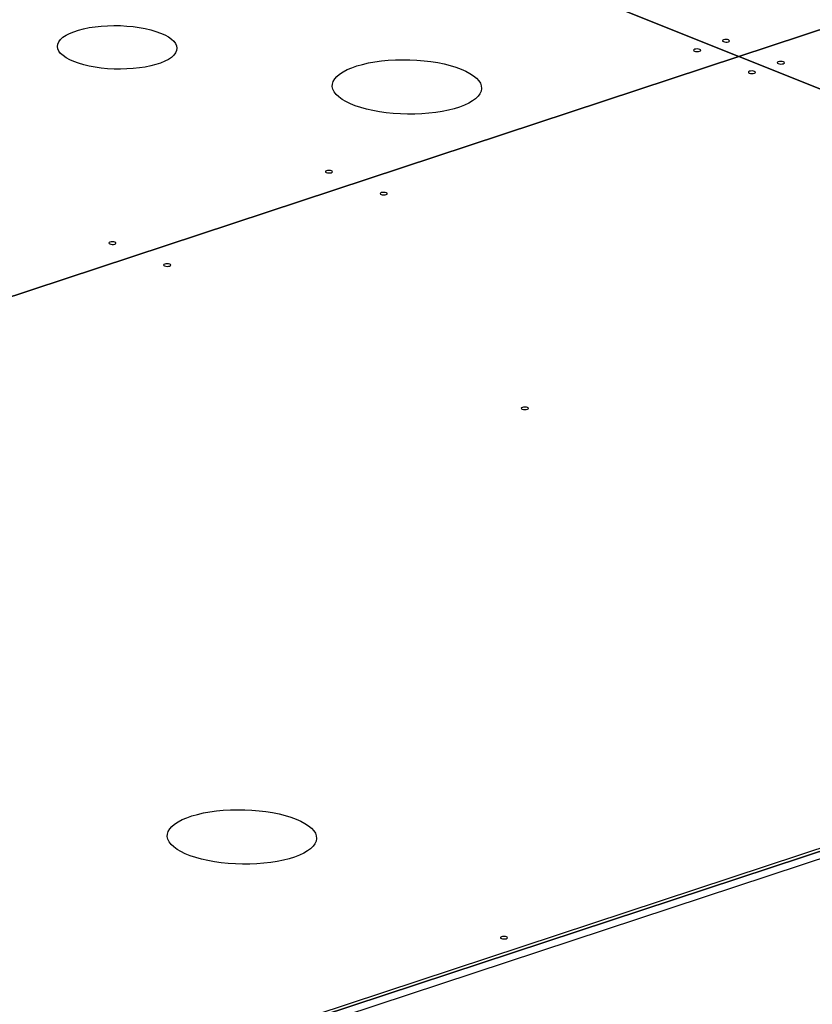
# Model space of a CAD drawing. Header units: millimetres. Extents: x 0 to 841, y 0 to 594.
# Tile 43 of 107: x 493 to 518, y 89 to 120. Entities that reach past the tile are written whole.
import ezdxf

# ---------------------------------------------------------------- set-up
doc = ezdxf.new("R2010")
doc.units = ezdxf.units.MM
doc.layers.add('TRAIT-FORT', color=4, linetype='Continuous', lineweight=25)

msp = doc.modelspace()

# ---------------------------------------------------------------- linework, layer by layer
at = {"layer": 'TRAIT-FORT', "color": 4, "linetype": 'Continuous', "lineweight": 25}
for p, q in [((585.89463, 141.87736), (515.96119, 118.82174)), ((515.96162, 118.82157), (585.89506, 141.87719)), ((474.66039, 135.36196), (515.96073, 118.82159)), ((515.96119, 118.82174), (474.66084, 135.36211)), ((621.08511, 127.69598), (496.99064, 86.78458)), ((496.98624, 86.55182), (621.08071, 127.46322)), ((515.96073, 118.82159), (461.80016, 100.96596)), ((461.80059, 100.96579), (515.96116, 118.82142)), ((515.96073, 118.82127), (515.96073, 118.82159)), ((515.96116, 118.82142), (551.15287, 104.72749)), ((515.96119, 118.82174), (515.96118, 118.82141)), ((515.96161, 118.82124), (515.96162, 118.82157)), ((551.15332, 104.72764), (515.96162, 118.82157)), ((496.99064, 86.78458), (551.15122, 104.64021)), ((551.15287, 104.72749), (496.99229, 86.87187))]:
    msp.add_line(p, q, dxfattribs=at)
at = {"layer": 'TRAIT-FORT', "color": 4, "linetype": 'Continuous', "lineweight": 25, "flags": 128}
for points in [[(497.8036, 119.55766), (497.93517, 119.49914), (498.04926, 119.43606), (498.14453, 119.36915), (498.21986, 119.29919), (498.27437, 119.22701), (498.30742, 119.15344), (498.31862, 119.07937), (498.30784, 119.00564), (498.27521, 118.93313), (498.2211, 118.86269), (498.14617, 118.79513), (498.05127, 118.73127), (497.93753, 118.67183), (497.80628, 118.61753), (497.65905, 118.56899), (497.49758, 118.52679), (497.32376, 118.49142), (497.13962, 118.4633), (496.94732, 118.44275), (496.74912, 118.43001), (496.54735, 118.42524), (496.34436, 118.42849), (496.14254, 118.43973), (495.94425, 118.45881), (495.75182, 118.48553), (495.5675, 118.51955), (495.39346, 118.5605), (495.23173, 118.60788), (495.08422, 118.66113), (494.95264, 118.71965), (494.83856, 118.78273), (494.74329, 118.84964), (494.66796, 118.9196), (494.61345, 118.99179), (494.5804, 119.06535), (494.5692, 119.13943), (494.57998, 119.21315), (494.61261, 119.28566), (494.66671, 119.35611), (494.74165, 119.42366), (494.83655, 119.48752), (494.95029, 119.54696), (495.08154, 119.60126), (495.22876, 119.6498), (495.39024, 119.692), (495.56406, 119.72737), (495.7482, 119.7555), (495.9405, 119.77605), (496.13869, 119.78878), (496.34047, 119.79355), (496.54346, 119.7903), (496.74528, 119.77906), (496.94357, 119.75998), (497.136, 119.73327), (497.32032, 119.69924), (497.49436, 119.65829), (497.65609, 119.61092), (497.8036, 119.55766)], [(515.63511, 119.3425), (515.59927, 119.35232), (515.55646, 119.35655), (515.51321, 119.35455), (515.47609, 119.34662), (515.45077, 119.33397), (515.44109, 119.31852), (515.44853, 119.30263), (515.47195, 119.28871), (515.50779, 119.27889), (515.5506, 119.27466), (515.59386, 119.27666), (515.63097, 119.28459), (515.6563, 119.29724), (515.66598, 119.31269), (515.65854, 119.32859), (515.63511, 119.3425)], [(514.72865, 119.04366), (514.69281, 119.05348), (514.65, 119.05771), (514.60675, 119.05571), (514.56963, 119.04778), (514.54431, 119.03512), (514.53463, 119.01968), (514.54206, 119.00378), (514.56549, 118.98987), (514.60133, 118.98005), (514.64414, 118.97582), (514.6874, 118.97782), (514.72451, 118.98575), (514.74984, 118.9984), (514.75952, 119.01385), (514.75208, 119.02974), (514.72865, 119.04366)], [(507.23737, 118.42701), (507.38514, 118.36204), (507.51566, 118.29244), (507.62772, 118.21886), (507.72026, 118.142), (507.79243, 118.06256), (507.84354, 117.9813), (507.87313, 117.89897), (507.88091, 117.81633), (507.86682, 117.73417), (507.83097, 117.65324), (507.77372, 117.57431), (507.69559, 117.4981), (507.59731, 117.42534), (507.47981, 117.3567), (507.34417, 117.29282), (507.19166, 117.2343), (507.02372, 117.18168), (506.84189, 117.13546), (506.6479, 117.09606), (506.44353, 117.06386), (506.23071, 117.03916), (506.01143, 117.02218), (505.78771, 117.01308), (505.56167, 117.01196), (505.3354, 117.01882), (505.11102, 117.03359), (504.89062, 117.05614), (504.67627, 117.08626), (504.46996, 117.12367), (504.27362, 117.16801), (504.08908, 117.21888), (503.91807, 117.27579), (503.76218, 117.33823), (503.62287, 117.40559), (503.50144, 117.47726), (503.39902, 117.55257), (503.31657, 117.63081), (503.25485, 117.71125), (503.21446, 117.79315), (503.19575, 117.87573), (503.19891, 117.95822), (503.22391, 118.03986), (503.27051, 118.11989), (503.33828, 118.19755), (503.42659, 118.27212), (503.53461, 118.3429), (503.66133, 118.40924), (503.80557, 118.47051), (503.96598, 118.52615), (504.14107, 118.57563), (504.3292, 118.61849), (504.52861, 118.65433), (504.73745, 118.68281), (504.95375, 118.70368), (505.17551, 118.71673), (505.40066, 118.72184), (505.62708, 118.71897), (505.85267, 118.70814), (506.07531, 118.68946), (506.29294, 118.66309), (506.50352, 118.62929), (506.70508, 118.58837), (506.89574, 118.54071), (507.07373, 118.48675), (507.23737, 118.42701)], [(516.44995, 118.3543), (516.4141, 118.36412), (516.3713, 118.36835), (516.32804, 118.36635), (516.29093, 118.35842), (516.2656, 118.34576), (516.25592, 118.33031), (516.26336, 118.31442), (516.28679, 118.30051), (516.32263, 118.29069), (516.36544, 118.28645), (516.40869, 118.28846), (516.44581, 118.29639), (516.47113, 118.30904), (516.48081, 118.32449), (516.47337, 118.34038), (516.44995, 118.3543)], [(517.35641, 118.65314), (517.32056, 118.66296), (517.27776, 118.66719), (517.2345, 118.66519), (517.19739, 118.65726), (517.17206, 118.6446), (517.16238, 118.62916), (517.16982, 118.61326), (517.19325, 118.59935), (517.22909, 118.58953), (517.2719, 118.5853), (517.31515, 118.5873), (517.35227, 118.59523), (517.37759, 118.60788), (517.38727, 118.62333), (517.37983, 118.63922), (517.35641, 118.65314)], [(503.17128, 115.23343), (503.13543, 115.24325), (503.09263, 115.24748), (503.04937, 115.24548), (503.01226, 115.23755), (502.98693, 115.2249), (502.97725, 115.20945), (502.98469, 115.19355), (503.00812, 115.17964), (503.04396, 115.16982), (503.08677, 115.16559), (503.13002, 115.16759), (503.16714, 115.17552), (503.19246, 115.18817), (503.20214, 115.20362), (503.1947, 115.21952), (503.17128, 115.23343)], [(504.89257, 114.54407), (504.85673, 114.55389), (504.81392, 114.55812), (504.77067, 114.55612), (504.73355, 114.54819), (504.70823, 114.53553), (504.69855, 114.52008), (504.70599, 114.50419), (504.72941, 114.49028), (504.76526, 114.48046), (504.80806, 114.47623), (504.85132, 114.47823), (504.88843, 114.48616), (504.91376, 114.49881), (504.92344, 114.51426), (504.916, 114.53015), (504.89257, 114.54407)], [(496.37328, 112.99227), (496.33743, 113.00209), (496.29462, 113.00632), (496.25137, 113.00432), (496.21426, 112.99639), (496.18893, 112.98373), (496.17925, 112.96829), (496.18669, 112.95239), (496.21011, 112.93848), (496.24596, 112.92866), (496.28877, 112.92443), (496.33202, 112.92643), (496.36913, 112.93436), (496.39446, 112.94701), (496.40414, 112.96246), (496.3967, 112.97835), (496.37328, 112.99227)], [(498.09457, 112.30291), (498.05873, 112.31273), (498.01592, 112.31696), (497.97267, 112.31496), (497.93555, 112.30703), (497.91023, 112.29437), (497.90055, 112.27892), (497.90798, 112.26303), (497.93141, 112.24912), (497.96725, 112.23929), (498.01006, 112.23506), (498.05331, 112.23707), (498.09043, 112.245), (498.11575, 112.25765), (498.12543, 112.2731), (498.118, 112.28899), (498.09457, 112.30291)], [(509.32322, 107.80595), (509.28738, 107.81577), (509.24457, 107.82), (509.20131, 107.818), (509.1642, 107.81006), (509.13887, 107.79741), (509.12919, 107.78196), (509.13663, 107.76607), (509.16006, 107.75215), (509.1959, 107.74233), (509.23871, 107.7381), (509.28196, 107.74011), (509.31908, 107.74804), (509.3444, 107.76069), (509.35408, 107.77614), (509.34664, 107.79203), (509.32322, 107.80595)], [(502.05744, 94.88719), (502.20521, 94.82221), (502.33573, 94.75261), (502.44779, 94.67904), (502.54033, 94.60218), (502.6125, 94.52274), (502.66362, 94.44148), (502.6932, 94.35915), (502.70098, 94.27651), (502.68689, 94.19435), (502.65104, 94.11342), (502.59379, 94.03449), (502.51566, 93.95828), (502.41738, 93.88552), (502.29988, 93.81688), (502.16424, 93.753), (502.01173, 93.69447), (501.84379, 93.64186), (501.66197, 93.59563), (501.46797, 93.55624), (501.26361, 93.52404), (501.05079, 93.49933), (500.8315, 93.48236), (500.60778, 93.47326), (500.38174, 93.47214), (500.15547, 93.479), (499.93109, 93.49377), (499.71069, 93.51632), (499.49634, 93.54644), (499.29003, 93.58385), (499.09369, 93.62819), (498.90915, 93.67906), (498.73814, 93.73597), (498.58225, 93.7984), (498.44294, 93.86577), (498.32151, 93.93744), (498.21909, 94.01275), (498.13664, 94.09099), (498.07492, 94.17143), (498.03453, 94.25332), (498.01582, 94.3359), (498.01898, 94.4184), (498.04398, 94.50004), (498.09058, 94.58006), (498.15835, 94.65772), (498.24666, 94.73229), (498.35468, 94.80308), (498.4814, 94.86942), (498.62564, 94.93069), (498.78605, 94.98633), (498.96114, 95.0358), (499.14927, 95.07866), (499.34868, 95.1145), (499.55752, 95.14299), (499.77383, 95.16385), (499.99559, 95.17691), (500.22073, 95.18202), (500.44715, 95.17915), (500.67274, 95.16832), (500.89539, 95.14964), (501.11301, 95.12327), (501.32359, 95.08947), (501.52515, 95.04855), (501.71581, 95.00089), (501.8938, 94.94693), (502.05744, 94.88719)], [(508.66577, 91.19157), (508.62992, 91.20139), (508.58712, 91.20562), (508.54386, 91.20362), (508.50675, 91.19568), (508.48142, 91.18303), (508.47174, 91.16758), (508.47918, 91.15169), (508.50261, 91.13778), (508.53845, 91.12795), (508.58126, 91.12372), (508.62451, 91.12573), (508.66163, 91.13366), (508.68695, 91.14631), (508.69663, 91.16176), (508.68919, 91.17765), (508.66577, 91.19157)]]:
    msp.add_lwpolyline(points, dxfattribs=at)

doc.saveas('drawing.dxf')
